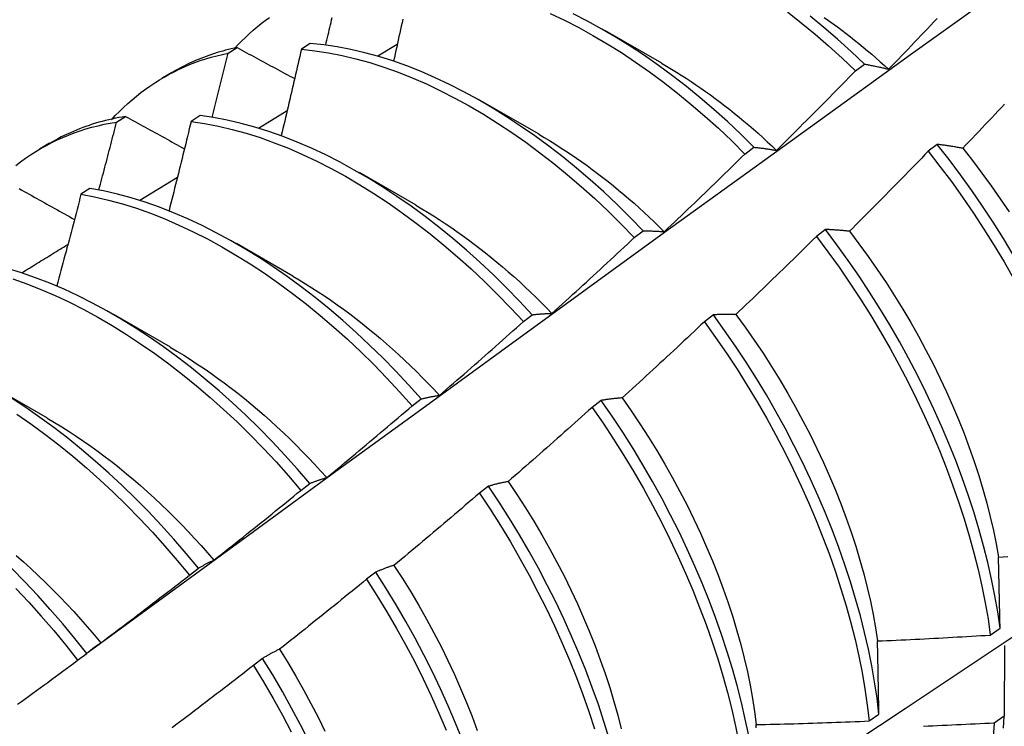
# Model space of a CAD drawing. Header units: inches. Extents: x 7.3 to 107, y 7.4 to 69.5.
# Tile 46 of 53: x 96.323 to 96.602, y 39.404 to 39.604. Entities that reach past the tile are written whole.
import ezdxf

# ---------------------------------------------------------------- set-up
doc = ezdxf.new("R2010")
doc.units = ezdxf.units.IN
doc.header["$LTSCALE"] = 6.835203
doc.header["$MEASUREMENT"] = 0
doc.layers.add('Visible Edges(ANSI)', color=7, linetype='Continuous', lineweight=25)

msp = doc.modelspace()

# ---------------------------------------------------------------- linework, layer by layer
at = {"layer": 'Visible Edges(ANSI)'}
for p, q in [((96.48923, 39.60089), (96.50524, 39.59167)), ((96.40576, 39.59719), (96.40324, 39.59554)), ((96.42486, 39.59363), (96.43039, 39.59695)), ((96.38246, 39.59445), (96.38501, 39.59602)), ((96.56013, 39.58945), (96.56265, 39.59135)), ((96.36385, 39.58747), (96.36666, 39.58909)), ((96.45443, 39.58079), (96.47044, 39.57158)), ((96.39107, 39.57324), (96.39921, 39.57816)), ((96.3509, 39.57493), (96.35345, 39.57651)), ((96.37453, 39.57674), (96.37201, 39.57508)), ((96.32905, 39.56738), (96.33186, 39.569)), ((96.52883, 39.56587), (96.53136, 39.56778)), ((96.58328, 39.5686), (96.58072, 39.56666)), ((96.41963, 39.5607), (96.43565, 39.55149)), ((96.35748, 39.55278), (96.36811, 39.55928)), ((96.34333, 39.55614), (96.34081, 39.55447)), ((96.49748, 39.5422), (96.50001, 39.54412)), ((96.55163, 39.54451), (96.54907, 39.54256)), ((96.38483, 39.54061), (96.40085, 39.5314)), ((96.35004, 39.52052), (96.36605, 39.5113)), ((96.46608, 39.51844), (96.46862, 39.52036)), ((96.5199, 39.52034), (96.51734, 39.51839)), ((96.31524, 39.50043), (96.33125, 39.49121)), ((96.43462, 39.49459), (96.43716, 39.49652)), ((96.48811, 39.49611), (96.48554, 39.49415)), ((96.4031, 39.47065), (96.40565, 39.47259)), ((96.45624, 39.47181), (96.45366, 39.46985)), ((96.37152, 39.44663), (96.37407, 39.44858)), ((96.42429, 39.44746), (96.4217, 39.44549)), ((96.59831, 39.42967), (96.60107, 39.43164)), ((96.33987, 39.42254), (96.34243, 39.42449)), ((96.60231, 39.4267), (96.60224, 39.40667)), ((96.39226, 39.42306), (96.38966, 39.42108)), ((96.56399, 39.40535), (96.56677, 39.40731)), ((96.60224, 39.40667), (96.59942, 39.40474))]:
    msp.add_line(p, q, dxfattribs=at)
at = {"layer": 'Visible Edges(ANSI)', "flags": 128}
for points in [[(96.34286, 39.42486), (96.36626, 39.44195), (96.38964, 39.45901), (96.41298, 39.47604), (96.4363, 39.49302), (96.45959, 39.50996), (96.48286, 39.52686), (96.5061, 39.54372), (96.52933, 39.56053), (96.55253, 39.5773), (96.57571, 39.59402), (96.59887, 39.6107), (96.62201, 39.62732), (96.64514, 39.6439), (96.66825, 39.66042), (96.69135, 39.6769), (96.71444, 39.69332), (96.73752, 39.70968), (96.76058, 39.726), (96.78364, 39.74225)], [(96.47367, 39.60568), (96.47771, 39.60376), (96.48175, 39.60168), (96.48579, 39.59946), (96.48982, 39.59709), (96.49385, 39.59458), (96.49786, 39.59192), (96.50184, 39.58912), (96.50581, 39.58619), (96.50974, 39.58312), (96.51365, 39.57993), (96.51751, 39.5766), (96.52133, 39.57315), (96.52511, 39.56957), (96.52883, 39.56587)], [(96.53136, 39.56778), (96.52763, 39.57147), (96.52385, 39.57504), (96.52003, 39.57848), (96.51616, 39.5818), (96.51226, 39.58499), (96.50832, 39.58804), (96.50435, 39.59097), (96.50036, 39.59375), (96.49635, 39.5964), (96.49233, 39.5989), (96.4883, 39.60126), (96.48426, 39.60347), (96.48021, 39.60553)], [(96.54084, 39.60612), (96.54478, 39.60305), (96.54868, 39.59984), (96.55254, 39.5965), (96.55636, 39.59304), (96.56013, 39.58945)], [(96.38422, 39.59568), (96.38524, 39.59678), (96.38629, 39.59785), (96.38736, 39.5989), (96.38845, 39.59991), (96.38955, 39.6009), (96.39068, 39.60186), (96.39183, 39.60279), (96.39299, 39.60369), (96.39417, 39.60456)], [(96.41013, 39.59673), (96.41029, 39.59744), (96.41046, 39.59816), (96.41063, 39.59887), (96.41079, 39.59958), (96.41096, 39.60029), (96.41113, 39.60101), (96.41129, 39.60172), (96.41146, 39.60243), (96.41163, 39.60314), (96.41179, 39.60385), (96.41196, 39.60456)], [(96.43195, 39.60405), (96.43174, 39.60306), (96.43152, 39.60208), (96.43131, 39.6011), (96.43109, 39.60011), (96.43087, 39.59913), (96.43065, 39.59814), (96.43044, 39.59716), (96.43022, 39.59617), (96.43, 39.59519), (96.42978, 39.5942), (96.42956, 39.59322), (96.42934, 39.59223)], [(96.56265, 39.59135), (96.55888, 39.59493), (96.55506, 39.59839), (96.55119, 39.60171), (96.54729, 39.60491)], [(96.55129, 39.60453), (96.55253, 39.60366), (96.55377, 39.60277), (96.555, 39.60187), (96.55623, 39.60095), (96.55746, 39.60002), (96.55868, 39.59907), (96.5599, 39.59811), (96.56112, 39.59713), (96.56233, 39.59614), (96.56354, 39.59513), (96.56475, 39.59411), (96.56594, 39.59308), (96.56714, 39.59202), (96.56833, 39.59096), (96.56951, 39.58988)], [(96.56951, 39.58988), (96.57043, 39.59083), (96.57135, 39.59178), (96.57227, 39.59274), (96.57319, 39.59369), (96.57411, 39.59464), (96.57502, 39.5956), (96.57594, 39.59655), (96.57685, 39.59751), (96.57777, 39.59847), (96.57868, 39.59943), (96.57959, 39.60038), (96.5805, 39.60134), (96.58142, 39.6023), (96.58233, 39.60327), (96.58323, 39.60423)], [(96.50001, 39.54412), (96.49634, 39.54791), (96.49261, 39.55158), (96.48883, 39.55514), (96.485, 39.55857), (96.48113, 39.56188), (96.47722, 39.56506), (96.47328, 39.56811), (96.46932, 39.57103), (96.46532, 39.57381), (96.46131, 39.57645), (96.45729, 39.57895), (96.45325, 39.5813), (96.44921, 39.58351), (96.44517, 39.58557), (96.44114, 39.58747), (96.43711, 39.58921), (96.4331, 39.5908), (96.4291, 39.59222), (96.42513, 39.59348), (96.42118, 39.59457), (96.41727, 39.59549), (96.41339, 39.59623), (96.40955, 39.5968), (96.40576, 39.59719)], [(96.34942, 39.57558), (96.35054, 39.57678), (96.35169, 39.57794), (96.35286, 39.57907), (96.35405, 39.58017), (96.35527, 39.58123), (96.35651, 39.58226), (96.35777, 39.58325), (96.35905, 39.58421), (96.36036, 39.58513), (96.36169, 39.58601), (96.36304, 39.58686), (96.36441, 39.58768), (96.36581, 39.58845), (96.36722, 39.58919), (96.36866, 39.58989), (96.37011, 39.59055), (96.37159, 39.59118), (96.37308, 39.59176), (96.3746, 39.59231), (96.37613, 39.59282), (96.37769, 39.59329), (96.37926, 39.59371), (96.38085, 39.5941), (96.38246, 39.59445)], [(96.38501, 39.59602), (96.38419, 39.59584), (96.38338, 39.59566), (96.38257, 39.59546), (96.38177, 39.59526), (96.38097, 39.59504), (96.38017, 39.59481), (96.37938, 39.59458), (96.37859, 39.59433), (96.37781, 39.59407), (96.37704, 39.5938), (96.37627, 39.59353), (96.3755, 39.59324), (96.37474, 39.59294), (96.37399, 39.59263), (96.37324, 39.59231), (96.37249, 39.59199), (96.37175, 39.59165), (96.37102, 39.5913), (96.37029, 39.59094), (96.36956, 39.59057), (96.36885, 39.5902), (96.36813, 39.58981), (96.36743, 39.58941), (96.36672, 39.58901)], [(96.37799, 39.57625), (96.37818, 39.57701), (96.37837, 39.57777), (96.37855, 39.57853), (96.37874, 39.57929), (96.37893, 39.58005), (96.37912, 39.58081), (96.37931, 39.58156), (96.3795, 39.58232), (96.37968, 39.58308), (96.37987, 39.58384), (96.38006, 39.5846), (96.38024, 39.58535), (96.38043, 39.58611), (96.38062, 39.58687), (96.3808, 39.58763), (96.38099, 39.58839), (96.38117, 39.58914), (96.38136, 39.5899), (96.38154, 39.59066), (96.38173, 39.59142), (96.38191, 39.59218), (96.38209, 39.59293), (96.38228, 39.59369), (96.38246, 39.59445)], [(96.38501, 39.59602), (96.38569, 39.59565), (96.38636, 39.59529), (96.38704, 39.59492), (96.38771, 39.59456), (96.38839, 39.59419), (96.38907, 39.59382), (96.38974, 39.59346), (96.39042, 39.59309), (96.3911, 39.59273), (96.39178, 39.59236), (96.39246, 39.59199), (96.39314, 39.59163), (96.39382, 39.59126), (96.3945, 39.59089), (96.39518, 39.59053), (96.39586, 39.59016), (96.39654, 39.58979), (96.39722, 39.58943), (96.3979, 39.58906), (96.39859, 39.58869), (96.39927, 39.58833), (96.39995, 39.58796), (96.40064, 39.58759), (96.40132, 39.58722)], [(96.40324, 39.59554), (96.403, 39.59452), (96.40277, 39.59351), (96.40254, 39.59249), (96.4023, 39.59147), (96.40207, 39.59045), (96.40183, 39.58944), (96.4016, 39.58842), (96.40136, 39.5874), (96.40113, 39.58638), (96.40089, 39.58536), (96.40065, 39.58435), (96.40042, 39.58333), (96.40018, 39.58231), (96.39994, 39.58129), (96.3997, 39.58027), (96.39946, 39.57925), (96.39922, 39.57823), (96.39898, 39.57721), (96.39874, 39.5762), (96.3985, 39.57518), (96.39826, 39.57416), (96.39802, 39.57314), (96.39777, 39.57212), (96.39753, 39.5711)], [(96.40324, 39.59554), (96.40703, 39.59514), (96.41087, 39.59456), (96.41475, 39.5938), (96.41867, 39.59287), (96.42262, 39.59177), (96.42659, 39.5905), (96.43059, 39.58906), (96.4346, 39.58746), (96.43863, 39.58571), (96.44267, 39.58379), (96.44671, 39.58173), (96.45075, 39.57951), (96.45478, 39.57714), (96.45881, 39.57463), (96.46282, 39.57198), (96.46681, 39.56919), (96.47077, 39.56626), (96.47471, 39.5632), (96.47861, 39.56001), (96.48248, 39.55669), (96.48631, 39.55325), (96.49008, 39.54968), (96.49381, 39.546), (96.49748, 39.5422)], [(96.50524, 39.59156), (96.50663, 39.59075), (96.50802, 39.58992), (96.50941, 39.58907), (96.5108, 39.5882), (96.51219, 39.58732), (96.51357, 39.58641), (96.51495, 39.58548), (96.51633, 39.58454), (96.5177, 39.58357), (96.51907, 39.58259), (96.52044, 39.58159), (96.5218, 39.58057), (96.52316, 39.57953), (96.52452, 39.57847), (96.52587, 39.57739), (96.52721, 39.5763), (96.52855, 39.57519), (96.52989, 39.57406), (96.53122, 39.57291), (96.53254, 39.57175), (96.53386, 39.57057), (96.53517, 39.56937), (96.53648, 39.56815), (96.53777, 39.56692)], [(96.56265, 39.59135), (96.56293, 39.5913), (96.56321, 39.59125), (96.56349, 39.5912), (96.56377, 39.59114), (96.56405, 39.59109), (96.56433, 39.59104), (96.56461, 39.59098), (96.5649, 39.59092), (96.56518, 39.59087), (96.56547, 39.59081), (96.56575, 39.59075), (96.56604, 39.59069), (96.56632, 39.59063), (96.56661, 39.59056), (96.5669, 39.5905), (96.56718, 39.59043), (96.56747, 39.59037), (96.56776, 39.5903), (96.56805, 39.59024), (96.56834, 39.59017), (96.56864, 39.5901), (96.56893, 39.59003), (96.56922, 39.58995), (96.56951, 39.58988)], [(96.53777, 39.56692), (96.53871, 39.56785), (96.53965, 39.56878), (96.54059, 39.56971), (96.54153, 39.57064), (96.54247, 39.57157), (96.5434, 39.57251), (96.54434, 39.57344), (96.54527, 39.57438), (96.54621, 39.57531), (96.54714, 39.57625), (96.54807, 39.57719), (96.54901, 39.57812), (96.54994, 39.57906), (96.55087, 39.58), (96.5518, 39.58094), (96.55273, 39.58189), (96.55365, 39.58283), (96.55458, 39.58377), (96.55551, 39.58472), (96.55643, 39.58566), (96.55736, 39.58661), (96.55828, 39.58755), (96.5592, 39.5885), (96.56013, 39.58945)], [(96.60236, 39.58), (96.60146, 39.57903), (96.60055, 39.57807), (96.59963, 39.5771), (96.59872, 39.57614), (96.59781, 39.57518), (96.5969, 39.57421), (96.59598, 39.57325), (96.59507, 39.57229), (96.59415, 39.57133), (96.59324, 39.57037), (96.59232, 39.56941), (96.5914, 39.56846), (96.59049, 39.5675)], [(96.32234, 39.56265), (96.32372, 39.5637), (96.32513, 39.56471), (96.32656, 39.56568), (96.32802, 39.56661), (96.3295, 39.56749), (96.33101, 39.56833), (96.33254, 39.56913), (96.3341, 39.56988), (96.33568, 39.57059), (96.33728, 39.57126), (96.33891, 39.57188), (96.34056, 39.57246), (96.34223, 39.57298), (96.34392, 39.57347), (96.34564, 39.5739), (96.34737, 39.57429), (96.34913, 39.57464), (96.3509, 39.57493)], [(96.35345, 39.57651), (96.35248, 39.57635), (96.35152, 39.57618), (96.35056, 39.57599), (96.3496, 39.57579), (96.34866, 39.57558), (96.34772, 39.57535), (96.34678, 39.57511), (96.34586, 39.57485), (96.34494, 39.57458), (96.34402, 39.57429), (96.34311, 39.57399), (96.34221, 39.57368), (96.34132, 39.57336), (96.34043, 39.57302), (96.33955, 39.57267), (96.33868, 39.5723), (96.33781, 39.57192), (96.33695, 39.57153), (96.33609, 39.57112), (96.33525, 39.5707), (96.33441, 39.57027), (96.33358, 39.56983), (96.33275, 39.56937), (96.33194, 39.5689)], [(96.34589, 39.55569), (96.3461, 39.55649), (96.34631, 39.5573), (96.34653, 39.5581), (96.34674, 39.5589), (96.34695, 39.5597), (96.34716, 39.5605), (96.34737, 39.5613), (96.34758, 39.56211), (96.34779, 39.56291), (96.348, 39.56371), (96.34821, 39.56451), (96.34842, 39.56531), (96.34863, 39.56611), (96.34884, 39.56692), (96.34904, 39.56772), (96.34925, 39.56852), (96.34946, 39.56932), (96.34967, 39.57012), (96.34987, 39.57092), (96.35008, 39.57173), (96.35029, 39.57253), (96.35049, 39.57333), (96.3507, 39.57413), (96.3509, 39.57493)], [(96.35345, 39.57651), (96.35414, 39.57613), (96.35483, 39.57575), (96.35552, 39.57537), (96.35621, 39.57499), (96.3569, 39.57461), (96.35759, 39.57423), (96.35828, 39.57385), (96.35898, 39.57347), (96.35967, 39.57309), (96.36036, 39.57271), (96.36106, 39.57233), (96.36175, 39.57195), (96.36245, 39.57157), (96.36314, 39.57118), (96.36384, 39.5708), (96.36453, 39.57042), (96.36523, 39.57004), (96.36593, 39.56966), (96.36662, 39.56928), (96.36732, 39.56889), (96.36802, 39.56851), (96.36872, 39.56813), (96.36942, 39.56775), (96.37012, 39.56737)], [(96.37201, 39.57508), (96.37175, 39.57403), (96.37149, 39.57298), (96.37124, 39.57193), (96.37098, 39.57088), (96.37072, 39.56983), (96.37047, 39.56878), (96.37021, 39.56773), (96.36995, 39.56668), (96.36969, 39.56563), (96.36943, 39.56458), (96.36917, 39.56353), (96.36891, 39.56248), (96.36865, 39.56143), (96.36839, 39.56038), (96.36813, 39.55933), (96.36786, 39.55828), (96.3676, 39.55723), (96.36734, 39.55617), (96.36707, 39.55512), (96.36681, 39.55407), (96.36654, 39.55302), (96.36628, 39.55197), (96.36601, 39.55092), (96.36575, 39.54987)], [(96.37201, 39.57508), (96.37584, 39.57452), (96.37972, 39.57378), (96.38363, 39.57286), (96.38758, 39.57177), (96.39155, 39.57051), (96.39555, 39.56908), (96.39956, 39.56749), (96.40359, 39.56574), (96.40763, 39.56383), (96.41167, 39.56177), (96.41571, 39.55956), (96.41974, 39.5572), (96.42377, 39.55469), (96.42778, 39.55204), (96.43177, 39.54926), (96.43574, 39.54633), (96.43968, 39.54328), (96.44358, 39.5401), (96.44745, 39.53678), (96.45128, 39.53335), (96.45506, 39.5298), (96.45879, 39.52612), (96.46246, 39.52234), (96.46608, 39.51844)], [(96.46862, 39.52036), (96.465, 39.52425), (96.46132, 39.52803), (96.45759, 39.53169), (96.4538, 39.53524), (96.44997, 39.53867), (96.4461, 39.54197), (96.44219, 39.54514), (96.43825, 39.54819), (96.43428, 39.5511), (96.43028, 39.55387), (96.42627, 39.55651), (96.42225, 39.559), (96.41821, 39.56135), (96.41417, 39.56355), (96.41013, 39.5656), (96.4061, 39.5675), (96.40207, 39.56924), (96.39806, 39.57081), (96.39406, 39.57223), (96.39009, 39.57348), (96.38615, 39.57455), (96.38224, 39.57546), (96.37836, 39.57619), (96.37453, 39.57674)], [(96.47044, 39.57146), (96.47197, 39.57057), (96.4735, 39.56966), (96.47502, 39.56872), (96.47654, 39.56776), (96.47806, 39.56677), (96.47958, 39.56577), (96.48109, 39.56473), (96.4826, 39.56368), (96.48411, 39.5626), (96.48561, 39.5615), (96.48711, 39.56038), (96.4886, 39.55924), (96.49008, 39.55807), (96.49157, 39.55689), (96.49304, 39.55568), (96.49451, 39.55445), (96.49597, 39.5532), (96.49743, 39.55193), (96.49888, 39.55063), (96.50032, 39.54932), (96.50175, 39.54799), (96.50317, 39.54664), (96.50459, 39.54527), (96.50599, 39.54387)], [(96.53136, 39.56778), (96.53162, 39.56776), (96.53188, 39.56773), (96.53214, 39.56771), (96.5324, 39.56768), (96.53266, 39.56765), (96.53293, 39.56762), (96.53319, 39.56759), (96.53345, 39.56756), (96.53372, 39.56753), (96.53399, 39.56749), (96.53425, 39.56746), (96.53452, 39.56742), (96.53479, 39.56739), (96.53505, 39.56735), (96.53532, 39.56731), (96.53559, 39.56727), (96.53586, 39.56723), (96.53613, 39.56719), (96.53641, 39.56715), (96.53668, 39.5671), (96.53695, 39.56706), (96.53722, 39.56701), (96.5375, 39.56697), (96.53777, 39.56692)], [(96.58072, 39.56666), (96.5798, 39.56571), (96.57888, 39.56475), (96.57796, 39.5638), (96.57703, 39.56285), (96.57611, 39.5619), (96.57518, 39.56095), (96.57426, 39.56), (96.57333, 39.55905), (96.5724, 39.5581), (96.57147, 39.55716), (96.57055, 39.55621), (96.56962, 39.55527), (96.56869, 39.55432), (96.56775, 39.55338), (96.56682, 39.55244), (96.56589, 39.5515), (96.56496, 39.55056), (96.56402, 39.54962), (96.56309, 39.54868), (96.56215, 39.54774), (96.56121, 39.5468), (96.56028, 39.54587), (96.55934, 39.54493), (96.5584, 39.544)], [(96.58072, 39.56666), (96.58406, 39.56239), (96.58731, 39.55805), (96.59047, 39.55362), (96.59354, 39.54913), (96.59652, 39.54458), (96.59941, 39.53997), (96.6022, 39.53531), (96.60489, 39.5306)], [(96.59049, 39.5675), (96.59018, 39.56756), (96.58987, 39.56761), (96.58956, 39.56767), (96.58926, 39.56772), (96.58895, 39.56777), (96.58864, 39.56783), (96.58834, 39.56788), (96.58804, 39.56793), (96.58773, 39.56798), (96.58743, 39.56802), (96.58713, 39.56807), (96.58683, 39.56812), (96.58653, 39.56816), (96.58623, 39.56821), (96.58593, 39.56825), (96.58563, 39.56829), (96.58534, 39.56834), (96.58504, 39.56838), (96.58474, 39.56842), (96.58445, 39.56846), (96.58416, 39.5685), (96.58386, 39.56853), (96.58357, 39.56857), (96.58328, 39.5686)], [(96.6048, 39.53729), (96.60201, 39.54194), (96.59911, 39.54655), (96.59612, 39.5511), (96.59304, 39.55558), (96.58987, 39.56), (96.58662, 39.56434), (96.58328, 39.5686)], [(96.59049, 39.5675), (96.59325, 39.56402), (96.59594, 39.56048), (96.59857, 39.55688), (96.60113, 39.55322), (96.60362, 39.54951)], [(96.50599, 39.54387), (96.50695, 39.54478), (96.50791, 39.54569), (96.50887, 39.5466), (96.50983, 39.54751), (96.51079, 39.54842), (96.51174, 39.54933), (96.5127, 39.55024), (96.51365, 39.55115), (96.51461, 39.55207), (96.51556, 39.55298), (96.51651, 39.5539), (96.51747, 39.55481), (96.51842, 39.55573), (96.51937, 39.55665), (96.52032, 39.55757), (96.52127, 39.55849), (96.52221, 39.55941), (96.52316, 39.56033), (96.52411, 39.56125), (96.52505, 39.56217), (96.526, 39.5631), (96.52694, 39.56402), (96.52788, 39.56495), (96.52883, 39.56587)], [(96.32336, 39.55607), (96.32406, 39.55567), (96.32477, 39.55528), (96.32547, 39.55488), (96.32618, 39.55449), (96.32688, 39.55409), (96.32759, 39.5537), (96.3283, 39.5533), (96.32901, 39.55291), (96.32971, 39.55251), (96.33042, 39.55212), (96.33113, 39.55172), (96.33184, 39.55132), (96.33255, 39.55093), (96.33326, 39.55053), (96.33398, 39.55014), (96.33469, 39.54974), (96.3354, 39.54934), (96.33611, 39.54895), (96.33683, 39.54855), (96.33754, 39.54815), (96.33825, 39.54776), (96.33897, 39.54736)], [(96.43716, 39.49652), (96.4336, 39.5005), (96.42998, 39.50438), (96.4263, 39.50815), (96.42256, 39.5118), (96.41877, 39.51534), (96.41494, 39.51876), (96.41106, 39.52205), (96.40715, 39.52522), (96.40321, 39.52826), (96.39924, 39.53117), (96.39524, 39.53394), (96.39123, 39.53657), (96.38721, 39.53906), (96.38317, 39.54141), (96.37913, 39.5436), (96.37509, 39.54564), (96.37106, 39.54753), (96.36703, 39.54926), (96.36302, 39.55083), (96.35903, 39.55224), (96.35506, 39.55347), (96.35112, 39.55454), (96.34721, 39.55543), (96.34333, 39.55614)], [(96.46314, 39.33576), (96.48544, 39.35032), (96.5077, 39.36492), (96.52992, 39.37955), (96.55209, 39.39421), (96.57423, 39.4089), (96.59633, 39.42362), (96.61838, 39.43837), (96.6404, 39.45315), (96.66238, 39.46795), (96.68431, 39.48278), (96.70621, 39.49763), (96.72806, 39.51251), (96.74988, 39.5274), (96.77165, 39.54232), (96.79339, 39.55726)], [(96.34081, 39.55447), (96.34054, 39.55339), (96.34026, 39.55231), (96.33998, 39.55123), (96.3397, 39.55015), (96.33942, 39.54907), (96.33913, 39.54799), (96.33885, 39.54691), (96.33857, 39.54583), (96.33829, 39.54475), (96.338, 39.54367), (96.33772, 39.54259), (96.33744, 39.54151), (96.33715, 39.54043), (96.33686, 39.53935), (96.33658, 39.53827), (96.33629, 39.53719), (96.33601, 39.53611), (96.33572, 39.53502), (96.33543, 39.53394), (96.33514, 39.53286), (96.33485, 39.53178), (96.33456, 39.5307), (96.33427, 39.52962), (96.33398, 39.52854)], [(96.34081, 39.55447), (96.34469, 39.55374), (96.3486, 39.55284), (96.35255, 39.55176), (96.35652, 39.55051), (96.36051, 39.5491), (96.36453, 39.54752), (96.36855, 39.54577), (96.37259, 39.54387), (96.37663, 39.54182), (96.38067, 39.53961), (96.3847, 39.53725), (96.38873, 39.53475), (96.39274, 39.53211), (96.39673, 39.52933), (96.4007, 39.52641), (96.40464, 39.52336), (96.40855, 39.52018), (96.41242, 39.51688), (96.41625, 39.51345), (96.42003, 39.5099), (96.42377, 39.50624), (96.42745, 39.50246), (96.43106, 39.49858), (96.43462, 39.49459)], [(96.43564, 39.55137), (96.4373, 39.5504), (96.43897, 39.5494), (96.44063, 39.54837), (96.44228, 39.54731), (96.44394, 39.54623), (96.44559, 39.54512), (96.44723, 39.54398), (96.44887, 39.54281), (96.45051, 39.54162), (96.45214, 39.5404), (96.45377, 39.53916), (96.45539, 39.53789), (96.457, 39.53659), (96.45861, 39.53527), (96.4602, 39.53393), (96.46179, 39.53256), (96.46337, 39.53116), (96.46495, 39.52974), (96.46651, 39.5283), (96.46806, 39.52683), (96.46961, 39.52535), (96.47114, 39.52383), (96.47266, 39.5223), (96.47417, 39.52074)], [(96.50001, 39.54412), (96.50025, 39.54412), (96.5005, 39.54412), (96.50074, 39.54412), (96.50098, 39.54412), (96.50123, 39.54412), (96.50147, 39.54411), (96.50172, 39.54411), (96.50197, 39.5441), (96.50221, 39.5441), (96.50246, 39.54409), (96.50271, 39.54408), (96.50296, 39.54407), (96.50321, 39.54406), (96.50346, 39.54405), (96.50371, 39.54403), (96.50396, 39.54402), (96.50421, 39.54401), (96.50446, 39.54399), (96.50472, 39.54397), (96.50497, 39.54396), (96.50523, 39.54394), (96.50548, 39.54392), (96.50574, 39.5439), (96.50599, 39.54387)], [(96.5584, 39.544), (96.55811, 39.54403), (96.55782, 39.54406), (96.55753, 39.54409), (96.55724, 39.54412), (96.55695, 39.54415), (96.55667, 39.54418), (96.55638, 39.5442), (96.5561, 39.54423), (96.55581, 39.54425), (96.55553, 39.54428), (96.55524, 39.5443), (96.55496, 39.54432), (96.55468, 39.54434), (96.5544, 39.54436), (96.55412, 39.54438), (96.55384, 39.5444), (96.55356, 39.54442), (96.55328, 39.54443), (96.553, 39.54445), (96.55273, 39.54446), (96.55245, 39.54447), (96.55217, 39.54449), (96.5519, 39.5445), (96.55163, 39.54451)], [(96.60107, 39.43164), (96.60041, 39.43621), (96.59961, 39.44083), (96.59868, 39.4455), (96.59761, 39.45022), (96.59641, 39.45497), (96.59508, 39.45975), (96.59362, 39.46456), (96.59204, 39.4694), (96.59033, 39.47424), (96.58851, 39.47909), (96.58656, 39.48395), (96.5845, 39.4888), (96.58233, 39.49364), (96.58005, 39.49846), (96.57766, 39.50326), (96.57516, 39.50804), (96.57256, 39.51278), (96.56985, 39.51748), (96.56705, 39.52213), (96.56415, 39.52673), (96.56116, 39.53128), (96.55807, 39.53576), (96.55489, 39.54017), (96.55163, 39.54451)], [(96.5584, 39.544), (96.5611, 39.54046), (96.56373, 39.53686), (96.56629, 39.5332), (96.56878, 39.5295), (96.5712, 39.52575), (96.57354, 39.52196), (96.5758, 39.51813), (96.57798, 39.51427), (96.58008, 39.51038), (96.5821, 39.50646), (96.58403, 39.50253), (96.58587, 39.49859), (96.58763, 39.49463), (96.5893, 39.49067), (96.59088, 39.48671), (96.59236, 39.48275), (96.59374, 39.4788), (96.59503, 39.47486), (96.59622, 39.47094), (96.59731, 39.46704), (96.59829, 39.46317), (96.59918, 39.45933), (96.59995, 39.45552), (96.60062, 39.45175)], [(96.47417, 39.52074), (96.47515, 39.52163), (96.47613, 39.52251), (96.47711, 39.5234), (96.47809, 39.52428), (96.47906, 39.52517), (96.48004, 39.52606), (96.48102, 39.52695), (96.48199, 39.52784), (96.48296, 39.52873), (96.48394, 39.52962), (96.48491, 39.53052), (96.48588, 39.53141), (96.48685, 39.5323), (96.48782, 39.5332), (96.48879, 39.5341), (96.48976, 39.53499), (96.49073, 39.53589), (96.49169, 39.53679), (96.49266, 39.53769), (96.49362, 39.53859), (96.49459, 39.53949), (96.49555, 39.54039), (96.49652, 39.5413), (96.49748, 39.5422)], [(96.54907, 39.54256), (96.54812, 39.54163), (96.54718, 39.5407), (96.54624, 39.53977), (96.54529, 39.53884), (96.54435, 39.53791), (96.5434, 39.53698), (96.54246, 39.53605), (96.54151, 39.53513), (96.54056, 39.5342), (96.53961, 39.53328), (96.53866, 39.53236), (96.53771, 39.53143), (96.53676, 39.53051), (96.53581, 39.52959), (96.53486, 39.52867), (96.5339, 39.52775), (96.53295, 39.52684), (96.532, 39.52592), (96.53104, 39.525), (96.53008, 39.52409), (96.52913, 39.52317), (96.52817, 39.52226), (96.52721, 39.52135), (96.52625, 39.52043)], [(96.54907, 39.54256), (96.55232, 39.53822), (96.5555, 39.5338), (96.55858, 39.52931), (96.56156, 39.52476), (96.56446, 39.52016), (96.56725, 39.5155), (96.56995, 39.5108), (96.57254, 39.50605), (96.57503, 39.50128), (96.57742, 39.49647), (96.57969, 39.49165), (96.58185, 39.4868), (96.5839, 39.48195), (96.58584, 39.4771), (96.58765, 39.47225), (96.58935, 39.4674), (96.59092, 39.46258), (96.59237, 39.45777), (96.59369, 39.45298), (96.59488, 39.44823), (96.59594, 39.44352), (96.59687, 39.43885), (96.59766, 39.43423), (96.59831, 39.42967)], [(96.32405, 39.53225), (96.3246, 39.53258), (96.32514, 39.53292), (96.32569, 39.53326), (96.32623, 39.53359), (96.32677, 39.53393), (96.32732, 39.53426), (96.32786, 39.5346), (96.32841, 39.53493), (96.32895, 39.53527), (96.32949, 39.5356), (96.33004, 39.53594), (96.33058, 39.53627), (96.33113, 39.53661), (96.33167, 39.53694), (96.33222, 39.53728), (96.33276, 39.53761), (96.3333, 39.53795), (96.33385, 39.53828), (96.33439, 39.53862), (96.33494, 39.53895), (96.33548, 39.53929), (96.33603, 39.53962), (96.33657, 39.53996), (96.33711, 39.54029)], [(96.40565, 39.47259), (96.40215, 39.47666), (96.39859, 39.48063), (96.39496, 39.4845), (96.39128, 39.48826), (96.38753, 39.49191), (96.38374, 39.49544), (96.37991, 39.49885), (96.37603, 39.50214), (96.37212, 39.5053), (96.36817, 39.50834), (96.3642, 39.51124), (96.3602, 39.51401), (96.35619, 39.51664), (96.35216, 39.51912), (96.34813, 39.52146), (96.34409, 39.52365), (96.34005, 39.52569), (96.33602, 39.52757), (96.33199, 39.52929), (96.32798, 39.53085), (96.32399, 39.53224), (96.32002, 39.53346)], [(96.32148, 39.53052), (96.32548, 39.52911), (96.32949, 39.52754), (96.33351, 39.52581), (96.33755, 39.52392), (96.34159, 39.52187), (96.34562, 39.51967), (96.34966, 39.51732), (96.35368, 39.51482), (96.3577, 39.51218), (96.36169, 39.5094), (96.36566, 39.50649), (96.3696, 39.50344), (96.37351, 39.50027), (96.37739, 39.49697), (96.38122, 39.49355), (96.38501, 39.49001), (96.38875, 39.48635), (96.39243, 39.48259), (96.39605, 39.47871), (96.39961, 39.47473), (96.4031, 39.47065)], [(96.40084, 39.53128), (96.40264, 39.53023), (96.40444, 39.52914), (96.40623, 39.52802), (96.40802, 39.52687), (96.40981, 39.52568), (96.41159, 39.52446), (96.41337, 39.52322), (96.41515, 39.52194), (96.41691, 39.52062), (96.41867, 39.51928), (96.42042, 39.51791), (96.42217, 39.51651), (96.42391, 39.51508), (96.42563, 39.51362), (96.42735, 39.51214), (96.42906, 39.51062), (96.43076, 39.50908), (96.43245, 39.50751), (96.43412, 39.50591), (96.43579, 39.50429), (96.43744, 39.50264), (96.43907, 39.50096), (96.4407, 39.49926), (96.44231, 39.49753)], [(96.46862, 39.52036), (96.46884, 39.52039), (96.46906, 39.52042), (96.46929, 39.52044), (96.46952, 39.52047), (96.46974, 39.52049), (96.46997, 39.52051), (96.4702, 39.52054), (96.47043, 39.52056), (96.47066, 39.52058), (96.47089, 39.52059), (96.47112, 39.52061), (96.47135, 39.52063), (96.47158, 39.52064), (96.47181, 39.52066), (96.47205, 39.52067), (96.47228, 39.52068), (96.47252, 39.52069), (96.47275, 39.5207), (96.47299, 39.52071), (96.47322, 39.52072), (96.47346, 39.52073), (96.4737, 39.52073), (96.47393, 39.52074), (96.47417, 39.52074)], [(96.52625, 39.52043), (96.52598, 39.52044), (96.52571, 39.52045), (96.52544, 39.52045), (96.52517, 39.52046), (96.5249, 39.52046), (96.52463, 39.52046), (96.52436, 39.52046), (96.52409, 39.52046), (96.52382, 39.52046), (96.52356, 39.52046), (96.52329, 39.52046), (96.52303, 39.52046), (96.52276, 39.52045), (96.5225, 39.52045), (96.52224, 39.52044), (96.52198, 39.52043), (96.52171, 39.52043), (96.52145, 39.52042), (96.52119, 39.52041), (96.52093, 39.5204), (96.52068, 39.52038), (96.52042, 39.52037), (96.52016, 39.52036), (96.5199, 39.52034)], [(96.56677, 39.40731), (96.56624, 39.41182), (96.56556, 39.41639), (96.56475, 39.42101), (96.56381, 39.42569), (96.56273, 39.43041), (96.56152, 39.43516), (96.56018, 39.43995), (96.55872, 39.44476), (96.55713, 39.4496), (96.55542, 39.45444), (96.55359, 39.45929), (96.55164, 39.46415), (96.54958, 39.469), (96.5474, 39.47384), (96.54512, 39.47866), (96.54272, 39.48346), (96.54022, 39.48823), (96.53761, 39.49297), (96.53491, 39.49767), (96.5321, 39.50232), (96.52919, 39.50692), (96.52619, 39.51146), (96.52309, 39.51594), (96.5199, 39.52034)], [(96.52625, 39.52043), (96.52889, 39.51684), (96.53145, 39.51318), (96.53395, 39.50948), (96.53636, 39.50573), (96.5387, 39.50194), (96.54096, 39.49811), (96.54315, 39.49425), (96.54525, 39.49036), (96.54726, 39.48645), (96.5492, 39.48252), (96.55104, 39.47857), (96.5528, 39.47462), (96.55447, 39.47066), (96.55604, 39.46669), (96.55752, 39.46274), (96.55891, 39.45878), (96.5602, 39.45485), (96.56139, 39.45093), (96.56248, 39.44703), (96.56347, 39.44315), (96.56435, 39.43931), (96.56513, 39.4355), (96.5658, 39.43173), (96.56637, 39.42801)], [(96.44231, 39.49753), (96.4433, 39.49839), (96.4443, 39.49926), (96.4453, 39.50012), (96.4463, 39.50098), (96.44729, 39.50185), (96.44829, 39.50271), (96.44928, 39.50358), (96.45028, 39.50444), (96.45127, 39.50531), (96.45226, 39.50618), (96.45325, 39.50705), (96.45424, 39.50792), (96.45523, 39.50879), (96.45622, 39.50967), (96.45721, 39.51054), (96.4582, 39.51141), (96.45919, 39.51229), (96.46017, 39.51316), (96.46116, 39.51404), (96.46214, 39.51492), (96.46313, 39.5158), (96.46411, 39.51668), (96.46509, 39.51756), (96.46608, 39.51844)], [(96.51734, 39.51839), (96.51638, 39.51748), (96.51541, 39.51657), (96.51445, 39.51566), (96.51349, 39.51476), (96.51252, 39.51385), (96.51155, 39.51295), (96.51059, 39.51204), (96.50962, 39.51114), (96.50865, 39.51024), (96.50768, 39.50934), (96.50671, 39.50844), (96.50574, 39.50754), (96.50477, 39.50664), (96.5038, 39.50574), (96.50283, 39.50484), (96.50185, 39.50395), (96.50088, 39.50305), (96.49991, 39.50216), (96.49893, 39.50127), (96.49795, 39.50037), (96.49698, 39.49948), (96.496, 39.49859), (96.49502, 39.4977), (96.49404, 39.49682)], [(96.51734, 39.51839), (96.52052, 39.51397), (96.52361, 39.50949), (96.5266, 39.50495), (96.5295, 39.50034), (96.5323, 39.49569), (96.53501, 39.49099), (96.5376, 39.48625), (96.5401, 39.48147), (96.54248, 39.47667), (96.54476, 39.47185), (96.54693, 39.46701), (96.54898, 39.46216), (96.55092, 39.4573), (96.55274, 39.45245), (96.55444, 39.4476), (96.55602, 39.44277), (96.55747, 39.43796), (96.5588, 39.43318), (96.56, 39.42842), (96.56107, 39.42371), (96.56201, 39.41904), (96.56281, 39.41442), (96.56347, 39.40985), (96.56399, 39.40535)], [(96.36604, 39.5112), (96.36797, 39.51006), (96.36991, 39.50889), (96.37184, 39.50767), (96.37376, 39.50642), (96.37568, 39.50513), (96.3776, 39.50381), (96.37951, 39.50244), (96.38141, 39.50105), (96.38331, 39.49962), (96.3852, 39.49815), (96.38708, 39.49665), (96.38894, 39.49511), (96.3908, 39.49354), (96.39265, 39.49194), (96.39449, 39.49031), (96.39631, 39.48865), (96.39813, 39.48695), (96.39992, 39.48523), (96.40171, 39.48347), (96.40348, 39.48168), (96.40523, 39.47987), (96.40697, 39.47802), (96.40869, 39.47615), (96.41039, 39.47425)], [(96.37407, 39.44858), (96.37064, 39.45274), (96.36714, 39.4568), (96.36357, 39.46076), (96.35994, 39.46462), (96.35625, 39.46837), (96.35251, 39.47201), (96.34871, 39.47554), (96.34487, 39.47895), (96.341, 39.48223), (96.33708, 39.48539), (96.33313, 39.48842), (96.32916, 39.49132), (96.32516, 39.49408), (96.32115, 39.49671)], [(96.43716, 39.49652), (96.43737, 39.49657), (96.43758, 39.49662), (96.43779, 39.49668), (96.43799, 39.49673), (96.4382, 39.49678), (96.43842, 39.49683), (96.43863, 39.49688), (96.43884, 39.49692), (96.43905, 39.49697), (96.43926, 39.49701), (96.43948, 39.49706), (96.43969, 39.4971), (96.43991, 39.49714), (96.44012, 39.49718), (96.44034, 39.49722), (96.44055, 39.49726), (96.44077, 39.4973), (96.44099, 39.49734), (96.44121, 39.49737), (96.44142, 39.49741), (96.44164, 39.49744), (96.44186, 39.49747), (96.44208, 39.4975), (96.44231, 39.49753)], [(96.49404, 39.49682), (96.49379, 39.4968), (96.49353, 39.49678), (96.49328, 39.49676), (96.49303, 39.49674), (96.49277, 39.49671), (96.49252, 39.49669), (96.49227, 39.49667), (96.49202, 39.49664), (96.49177, 39.49662), (96.49152, 39.49659), (96.49127, 39.49656), (96.49103, 39.49653), (96.49078, 39.4965), (96.49053, 39.49647), (96.49029, 39.49644), (96.49004, 39.49641), (96.4898, 39.49637), (96.48956, 39.49634), (96.48931, 39.4963), (96.48907, 39.49627), (96.48883, 39.49623), (96.48859, 39.49619), (96.48835, 39.49615), (96.48811, 39.49611)], [(96.49404, 39.49682), (96.49661, 39.49316), (96.49911, 39.48946), (96.50153, 39.48571), (96.50387, 39.48193), (96.50613, 39.4781), (96.50832, 39.47424), (96.51042, 39.47035), (96.51243, 39.46644), (96.51437, 39.46251), (96.51621, 39.45856), (96.51797, 39.45461), (96.51963, 39.45065), (96.52121, 39.44668), (96.52269, 39.44272), (96.52408, 39.43877), (96.52536, 39.43483), (96.52656, 39.43091), (96.52765, 39.42701), (96.52864, 39.42314), (96.52953, 39.41929), (96.53031, 39.41548), (96.53099, 39.41171), (96.53156, 39.40799), (96.53202, 39.40431)], [(96.41039, 39.47425), (96.41141, 39.47509), (96.41243, 39.47592), (96.41344, 39.47676), (96.41446, 39.4776), (96.41547, 39.47844), (96.41649, 39.47928), (96.4175, 39.48013), (96.41851, 39.48097), (96.41953, 39.48181), (96.42054, 39.48266), (96.42155, 39.4835), (96.42256, 39.48435), (96.42357, 39.4852), (96.42457, 39.48605), (96.42558, 39.4869), (96.42659, 39.48775), (96.42759, 39.4886), (96.4286, 39.48945), (96.4296, 39.49031), (96.43061, 39.49116), (96.43161, 39.49202), (96.43261, 39.49287), (96.43362, 39.49373), (96.43462, 39.49459)], [(96.48554, 39.49415), (96.48455, 39.49326), (96.48357, 39.49238), (96.48259, 39.49149), (96.4816, 39.49061), (96.48062, 39.48973), (96.47963, 39.48885), (96.47865, 39.48797), (96.47766, 39.48709), (96.47667, 39.48621), (96.47568, 39.48533), (96.47469, 39.48446), (96.4737, 39.48358), (96.47271, 39.48271), (96.47172, 39.48183), (96.47073, 39.48096), (96.46974, 39.48009), (96.46874, 39.47922), (96.46775, 39.47835), (96.46675, 39.47748), (96.46576, 39.47661), (96.46476, 39.47574), (96.46376, 39.47487), (96.46277, 39.47401), (96.46177, 39.47314)], [(96.48554, 39.49415), (96.48864, 39.48967), (96.49164, 39.48513), (96.49455, 39.48053), (96.49736, 39.47588), (96.50006, 39.47118), (96.50267, 39.46644), (96.50517, 39.46167), (96.50756, 39.45687), (96.50984, 39.45205), (96.51201, 39.44721), (96.51407, 39.44236), (96.51601, 39.4375), (96.51783, 39.43265), (96.51954, 39.4278), (96.52112, 39.42297), (96.52258, 39.41816), (96.52391, 39.41337), (96.52512, 39.40862), (96.5262, 39.4039), (96.52714, 39.39922)], [(96.52989, 39.4012), (96.52893, 39.40588), (96.52784, 39.4106), (96.52663, 39.41536), (96.52529, 39.42015), (96.52382, 39.42496), (96.52222, 39.4298), (96.52051, 39.43464), (96.51868, 39.4395), (96.51673, 39.44435), (96.51466, 39.4492), (96.51248, 39.45404), (96.51019, 39.45886), (96.50779, 39.46366), (96.50528, 39.46843), (96.50267, 39.47316), (96.49996, 39.47786), (96.49714, 39.48251), (96.49423, 39.4871), (96.49122, 39.49164), (96.48811, 39.49611)], [(96.32266, 39.49225), (96.32665, 39.48948), (96.33062, 39.48657), (96.33457, 39.48353), (96.33848, 39.48036), (96.34236, 39.47707), (96.34619, 39.47365), (96.34998, 39.47012), (96.35372, 39.46647), (96.35741, 39.46271), (96.36104, 39.45884), (96.3646, 39.45487), (96.36809, 39.4508), (96.37152, 39.44663)], [(96.33124, 39.49112), (96.33331, 39.4899), (96.33538, 39.48863), (96.33744, 39.48732), (96.3395, 39.48597), (96.34156, 39.48458), (96.34361, 39.48314), (96.34565, 39.48167), (96.34768, 39.48015), (96.3497, 39.47859), (96.35172, 39.477), (96.35372, 39.47536), (96.35571, 39.47369), (96.35769, 39.47198), (96.35966, 39.47023), (96.36161, 39.46845), (96.36355, 39.46663), (96.36547, 39.46478), (96.36738, 39.46289), (96.36927, 39.46097), (96.37114, 39.45902), (96.37299, 39.45704), (96.37482, 39.45502), (96.37663, 39.45297), (96.37843, 39.45089)], [(96.40565, 39.47259), (96.40584, 39.47267), (96.40603, 39.47275), (96.40622, 39.47283), (96.40642, 39.47291), (96.40661, 39.47298), (96.4068, 39.47306), (96.407, 39.47313), (96.40719, 39.47321), (96.40739, 39.47328), (96.40758, 39.47335), (96.40778, 39.47342), (96.40798, 39.47349), (96.40818, 39.47356), (96.40837, 39.47363), (96.40857, 39.4737), (96.40877, 39.47376), (96.40897, 39.47383), (96.40917, 39.47389), (96.40938, 39.47395), (96.40958, 39.47401), (96.40978, 39.47407), (96.40998, 39.47413), (96.41019, 39.47419), (96.41039, 39.47425)], [(96.46177, 39.47314), (96.46153, 39.4731), (96.46129, 39.47305), (96.46106, 39.47301), (96.46082, 39.47296), (96.46058, 39.47291), (96.46035, 39.47286), (96.46012, 39.47281), (96.45988, 39.47276), (96.45965, 39.47271), (96.45942, 39.47266), (96.45919, 39.4726), (96.45895, 39.47255), (96.45872, 39.47249), (96.4585, 39.47244), (96.45827, 39.47238), (96.45804, 39.47232), (96.45781, 39.47226), (96.45758, 39.4722), (96.45736, 39.47214), (96.45713, 39.47207), (96.45691, 39.47201), (96.45668, 39.47195), (96.45646, 39.47188), (96.45624, 39.47181)], [(96.49039, 39.40035), (96.48892, 39.40516), (96.48732, 39.41), (96.4856, 39.41484), (96.48376, 39.4197), (96.48181, 39.42455), (96.47974, 39.4294), (96.47756, 39.43424), (96.47526, 39.43906), (96.47286, 39.44385), (96.47035, 39.44862), (96.46773, 39.45335), (96.46501, 39.45805), (96.46218, 39.46269), (96.45926, 39.46728), (96.45624, 39.47181)], [(96.46177, 39.47314), (96.46427, 39.46944), (96.46669, 39.4657), (96.46904, 39.46191), (96.4713, 39.45808), (96.47349, 39.45422), (96.47559, 39.45034), (96.47761, 39.44643), (96.47954, 39.4425), (96.48138, 39.43855), (96.48314, 39.43459), (96.4848, 39.43063), (96.48638, 39.42667), (96.48786, 39.42271), (96.48924, 39.41876), (96.49053, 39.41482), (96.49173, 39.4109), (96.49282, 39.407), (96.49381, 39.40312)], [(96.37843, 39.45089), (96.37946, 39.4517), (96.3805, 39.45252), (96.38153, 39.45333), (96.38257, 39.45415), (96.3836, 39.45496), (96.38463, 39.45578), (96.38566, 39.4566), (96.3867, 39.45742), (96.38773, 39.45824), (96.38876, 39.45906), (96.38979, 39.45988), (96.39081, 39.4607), (96.39184, 39.46153), (96.39287, 39.46235), (96.39389, 39.46318), (96.39492, 39.464), (96.39594, 39.46483), (96.39697, 39.46566), (96.39799, 39.46649), (96.39902, 39.46732), (96.40004, 39.46815), (96.40106, 39.46898), (96.40208, 39.46982), (96.4031, 39.47065)], [(96.45366, 39.46985), (96.45266, 39.46899), (96.45166, 39.46813), (96.45065, 39.46727), (96.44965, 39.46641), (96.44864, 39.46555), (96.44764, 39.46469), (96.44663, 39.46384), (96.44563, 39.46298), (96.44462, 39.46213), (96.44361, 39.46127), (96.4426, 39.46042), (96.44159, 39.45957), (96.44058, 39.45872), (96.43957, 39.45787), (96.43856, 39.45702), (96.43755, 39.45617), (96.43654, 39.45532), (96.43552, 39.45448), (96.43451, 39.45363), (96.43349, 39.45279), (96.43248, 39.45195), (96.43146, 39.4511), (96.43044, 39.45026), (96.42943, 39.44942)], [(96.45366, 39.46985), (96.45667, 39.46531), (96.45959, 39.46072), (96.46241, 39.45607), (96.46512, 39.45137), (96.46773, 39.44664), (96.47023, 39.44187), (96.47263, 39.43707), (96.47492, 39.43225), (96.47709, 39.42741), (96.47915, 39.42256), (96.4811, 39.4177), (96.48293, 39.41285), (96.48463, 39.40801), (96.48622, 39.40317)], [(96.32247, 39.45224), (96.32457, 39.45039), (96.32665, 39.44849), (96.32872, 39.44656), (96.33077, 39.44458), (96.3328, 39.44257), (96.33481, 39.44052), (96.3368, 39.43843), (96.33877, 39.43631), (96.34071, 39.43415), (96.34264, 39.43195), (96.34453, 39.42973), (96.34641, 39.42747)], [(96.37407, 39.44858), (96.37425, 39.44869), (96.37442, 39.44879), (96.3746, 39.4489), (96.37477, 39.44901), (96.37495, 39.44911), (96.37513, 39.44921), (96.37531, 39.44932), (96.37549, 39.44942), (96.37567, 39.44952), (96.37585, 39.44962), (96.37603, 39.44971), (96.37621, 39.44981), (96.37639, 39.44991), (96.37657, 39.45), (96.37676, 39.4501), (96.37694, 39.45019), (96.37712, 39.45028), (96.37731, 39.45037), (96.37749, 39.45046), (96.37768, 39.45055), (96.37786, 39.45064), (96.37805, 39.45072), (96.37824, 39.45081), (96.37843, 39.45089)], [(96.42943, 39.44942), (96.4292, 39.44935), (96.42898, 39.44928), (96.42876, 39.44921), (96.42854, 39.44914), (96.42832, 39.44906), (96.42811, 39.44899), (96.42789, 39.44891), (96.42767, 39.44883), (96.42745, 39.44876), (96.42724, 39.44868), (96.42702, 39.4486), (96.42681, 39.44851), (96.4266, 39.44843), (96.42638, 39.44835), (96.42617, 39.44826), (96.42596, 39.44818), (96.42575, 39.44809), (96.42554, 39.44801), (96.42533, 39.44792), (96.42512, 39.44783), (96.42491, 39.44774), (96.4247, 39.44765), (96.42449, 39.44755), (96.42429, 39.44746)], [(96.42943, 39.44942), (96.43185, 39.44568), (96.4342, 39.44189), (96.43647, 39.43807), (96.43866, 39.43421), (96.44076, 39.43032), (96.44278, 39.42641), (96.44471, 39.42248), (96.44656, 39.41854), (96.44831, 39.41458), (96.44998, 39.41062), (96.45155, 39.40666), (96.45303, 39.4027)], [(96.60062, 39.45175), (96.60195, 39.45183), (96.60328, 39.45192)], [(96.60107, 39.43164), (96.60106, 39.43249), (96.60104, 39.43334), (96.60102, 39.43418), (96.601, 39.43503), (96.60098, 39.43587), (96.60097, 39.43672), (96.60095, 39.43756), (96.60093, 39.4384), (96.60091, 39.43924), (96.60089, 39.44008), (96.60087, 39.44092), (96.60086, 39.44176), (96.60084, 39.4426), (96.60082, 39.44344), (96.6008, 39.44427), (96.60078, 39.44511), (96.60076, 39.44594), (96.60074, 39.44677), (96.60072, 39.44761), (96.6007, 39.44844), (96.60068, 39.44927), (96.60066, 39.45009), (96.60064, 39.45092), (96.60062, 39.45175)], [(96.34243, 39.42449), (96.33907, 39.42873), (96.33564, 39.43288), (96.33213, 39.43694), (96.32856, 39.44089), (96.32492, 39.44474), (96.32123, 39.44849)], [(96.34641, 39.42747), (96.34746, 39.42825), (96.34851, 39.42904), (96.34957, 39.42983), (96.35062, 39.43062), (96.35167, 39.43141), (96.35272, 39.43221), (96.35377, 39.433), (96.35482, 39.43379), (96.35587, 39.43459), (96.35692, 39.43538), (96.35797, 39.43618), (96.35901, 39.43698), (96.36006, 39.43778), (96.3611, 39.43858), (96.36215, 39.43938), (96.36319, 39.44018), (96.36423, 39.44099), (96.36528, 39.44179), (96.36632, 39.44259), (96.36736, 39.4434), (96.3684, 39.44421), (96.36944, 39.44501), (96.37048, 39.44582), (96.37152, 39.44663)], [(96.44886, 39.3999), (96.4469, 39.40475), (96.44483, 39.4096), (96.44264, 39.41444), (96.44034, 39.41925), (96.43793, 39.42405), (96.43541, 39.42881), (96.43279, 39.43354), (96.43006, 39.43823), (96.42722, 39.44287), (96.42429, 39.44746)], [(96.4217, 39.44549), (96.42068, 39.44465), (96.41966, 39.44382), (96.41864, 39.44298), (96.41762, 39.44215), (96.41659, 39.44131), (96.41557, 39.44048), (96.41454, 39.43965), (96.41352, 39.43882), (96.41249, 39.43799), (96.41146, 39.43716), (96.41044, 39.43633), (96.40941, 39.43551), (96.40838, 39.43468), (96.40735, 39.43386), (96.40632, 39.43303), (96.40529, 39.43221), (96.40426, 39.43139), (96.40322, 39.43057), (96.40219, 39.42975), (96.40116, 39.42893), (96.40012, 39.42811), (96.39909, 39.42729), (96.39805, 39.42647), (96.39701, 39.42566)], [(96.4217, 39.44549), (96.42463, 39.4409), (96.42746, 39.43625), (96.43018, 39.43156), (96.43279, 39.42683), (96.43531, 39.42206), (96.43771, 39.41727), (96.44, 39.41245), (96.44218, 39.40761), (96.44424, 39.40276)], [(96.32239, 39.44283), (96.32602, 39.43897), (96.32959, 39.43501), (96.33309, 39.43094), (96.33652, 39.42679), (96.33987, 39.42254)], [(96.56637, 39.42801), (96.5677, 39.42806), (96.56903, 39.42812), (96.57036, 39.42818), (96.57169, 39.42824), (96.57303, 39.42831), (96.57436, 39.42837), (96.57569, 39.42843), (96.57702, 39.4285), (96.57835, 39.42856), (96.57968, 39.42863), (96.58101, 39.4287), (96.58234, 39.42877), (96.58367, 39.42884), (96.585, 39.42891), (96.58633, 39.42898), (96.58767, 39.42905), (96.589, 39.42913), (96.59033, 39.4292), (96.59166, 39.42928), (96.59299, 39.42935), (96.59432, 39.42943), (96.59565, 39.42951), (96.59698, 39.42959), (96.59831, 39.42967)], [(96.34243, 39.42449), (96.34259, 39.42463), (96.34275, 39.42476), (96.34291, 39.4249), (96.34307, 39.42503), (96.34323, 39.42516), (96.34339, 39.42529), (96.34356, 39.42542), (96.34372, 39.42555), (96.34388, 39.42568), (96.34405, 39.42581), (96.34421, 39.42593), (96.34438, 39.42606), (96.34454, 39.42618), (96.34471, 39.4263), (96.34488, 39.42642), (96.34505, 39.42654), (96.34521, 39.42666), (96.34538, 39.42678), (96.34555, 39.4269), (96.34572, 39.42701), (96.34589, 39.42713), (96.34606, 39.42724), (96.34623, 39.42735), (96.34641, 39.42747)], [(96.56677, 39.40731), (96.56676, 39.40818), (96.56674, 39.40905), (96.56673, 39.40992), (96.56671, 39.41079), (96.56669, 39.41166), (96.56668, 39.41253), (96.56666, 39.4134), (96.56665, 39.41427), (96.56663, 39.41513), (96.56661, 39.416), (96.5666, 39.41686), (96.56658, 39.41772), (96.56656, 39.41859), (96.56655, 39.41945), (96.56653, 39.42031), (96.56651, 39.42117), (96.5665, 39.42202), (96.56648, 39.42288), (96.56646, 39.42374), (96.56644, 39.42459), (96.56642, 39.42545), (96.56641, 39.4263), (96.56639, 39.42715), (96.56637, 39.42801)], [(96.39701, 39.42566), (96.39681, 39.42556), (96.3966, 39.42546), (96.3964, 39.42537), (96.39619, 39.42527), (96.39599, 39.42516), (96.39579, 39.42506), (96.39559, 39.42496), (96.39539, 39.42486), (96.39519, 39.42475), (96.39499, 39.42465), (96.39479, 39.42454), (96.39459, 39.42443), (96.39439, 39.42432), (96.39419, 39.42421), (96.394, 39.4241), (96.3938, 39.42399), (96.3936, 39.42388), (96.39341, 39.42376), (96.39322, 39.42365), (96.39302, 39.42353), (96.39283, 39.42341), (96.39264, 39.4233), (96.39245, 39.42318), (96.39226, 39.42306)], [(96.39701, 39.42566), (96.39937, 39.42187), (96.40164, 39.41805), (96.40383, 39.41419), (96.40594, 39.41031), (96.40796, 39.4064), (96.40989, 39.40247)], [(96.32289, 39.4101), (96.32395, 39.41087), (96.32502, 39.41164), (96.32608, 39.41241), (96.32715, 39.41319), (96.32821, 39.41396), (96.32927, 39.41474), (96.33034, 39.41551), (96.3314, 39.41629), (96.33246, 39.41707), (96.33352, 39.41785), (96.33458, 39.41863), (96.33564, 39.41941), (96.3367, 39.42019), (96.33775, 39.42097), (96.33881, 39.42176), (96.33987, 39.42254)], [(96.40541, 39.39945), (96.403, 39.40424), (96.40047, 39.40901), (96.39784, 39.41373), (96.3951, 39.41842), (96.39226, 39.42306)], [(96.38966, 39.42108), (96.38862, 39.42027), (96.38758, 39.41946), (96.38654, 39.41865), (96.3855, 39.41784), (96.38446, 39.41703), (96.38342, 39.41622), (96.38237, 39.41542), (96.38133, 39.41461), (96.38028, 39.41381), (96.37924, 39.413), (96.37819, 39.4122), (96.37714, 39.4114), (96.3761, 39.4106), (96.37505, 39.4098), (96.374, 39.409), (96.37295, 39.4082), (96.3719, 39.4074), (96.37085, 39.40661), (96.3698, 39.40581), (96.36874, 39.40502), (96.36769, 39.40423), (96.36664, 39.40343)], [(96.38966, 39.42108), (96.3925, 39.41644), (96.39523, 39.41175), (96.39786, 39.40702), (96.40038, 39.40226)], [(96.53202, 39.40431), (96.53335, 39.40434), (96.53468, 39.40437), (96.53602, 39.40441), (96.53735, 39.40444), (96.53868, 39.40448), (96.54001, 39.40451), (96.54135, 39.40455), (96.54268, 39.40459), (96.54401, 39.40463), (96.54534, 39.40467), (96.54668, 39.40471), (96.54801, 39.40476), (96.54934, 39.4048), (96.55067, 39.40484), (96.55201, 39.40489), (96.55334, 39.40494), (96.55467, 39.40498), (96.556, 39.40503), (96.55733, 39.40508), (96.55867, 39.40513), (96.56, 39.40518), (96.56133, 39.40524), (96.56266, 39.40529), (96.56399, 39.40535)], [(96.59942, 39.40474), (96.59808, 39.40467), (96.59674, 39.4046), (96.59541, 39.40454), (96.59407, 39.40447), (96.59273, 39.40441), (96.5914, 39.40434), (96.59006, 39.40428), (96.58873, 39.40422), (96.58739, 39.40416), (96.58605, 39.4041), (96.58472, 39.40404), (96.58338, 39.40398), (96.58204, 39.40393), (96.58071, 39.40387), (96.57937, 39.40382)], [(96.59942, 39.40474), (96.59915, 39.40071)], [(96.60204, 39.40336), (96.60224, 39.40667)], [(96.53203, 39.40343), (96.53202, 39.40431)]]:
    msp.add_lwpolyline(points, dxfattribs=at)

doc.saveas('drawing.dxf')
